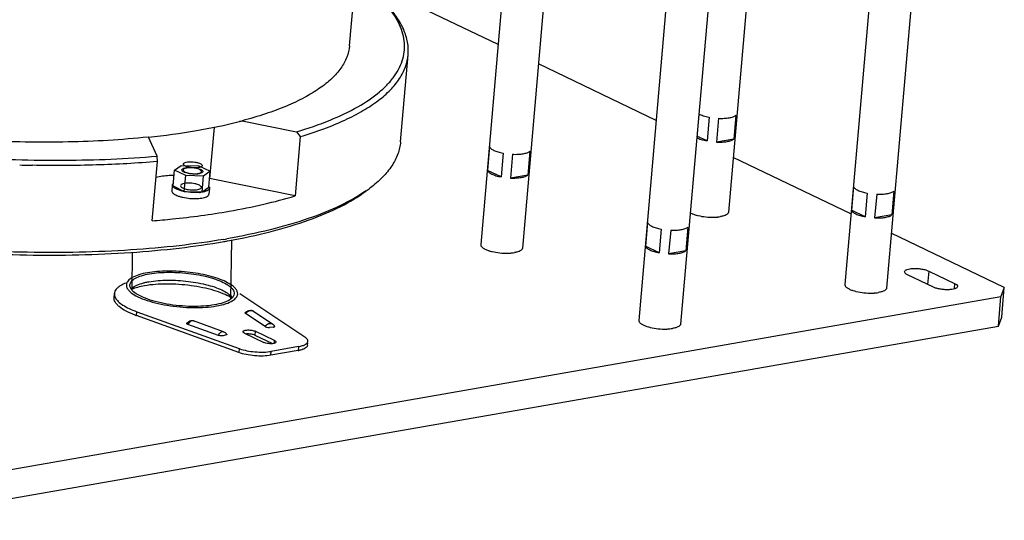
# Model space of a CAD drawing. Header units: millimetres. Extents: x -24622 to 2314, y -1603 to 2287.
# Tile 209 of 236: x 1569 to 1804, y 693 to 813. Entities that reach past the tile are written whole.
import ezdxf

# ---------------------------------------------------------------- set-up
doc = ezdxf.new("R2010")
doc.units = ezdxf.units.MM
doc.layers.add('02___PRT_ALL_AXES', color=7, linetype='Continuous')

msp = doc.modelspace()

# ---------------------------------------------------------------- linework, layer by layer
at = {"color": 7, "linetype": 'Continuous'}
for p, q in [((1647.952, 806.414), (1654.43, 881.07)), ((1683.453, 806.684), (1649.394, 823.037)), ((1647.952, 806.413), (1647.948, 806.371)), ((1660.163, 783.456), (1661.967, 804.246)), ((1721.218, 788.552), (1693.09, 802.057)), ((1622.309, 788.479), (1635.279, 785.83)), ((1733.854, 789.322), (1733.362, 783.652)), ((1736.117, 789.062), (1735.625, 783.392)), ((1740.231, 789.781), (1739.739, 784.111)), ((1615.612, 786.931), (1614.549, 774.675)), ((1635.279, 785.83), (1636.175, 784.686)), ((1599.964, 784.576), (1599.859, 784.565)), ((1602.003, 780.018), (1599.964, 784.576)), ((1636.175, 784.686), (1634.945, 770.51)), ((1733.362, 783.652), (1730.932, 784.819)), ((1739.739, 784.111), (1735.625, 783.392)), ((1681.388, 782.294), (1680.896, 776.624)), ((1691.027, 781.187), (1690.535, 775.517)), ((1600.845, 764.554), (1602.075, 778.73)), ((1602.075, 778.73), (1602.003, 780.018)), ((1684.65, 780.728), (1684.158, 775.058)), ((1686.912, 780.468), (1686.42, 774.798)), ((1767.739, 766.215), (1739.61, 779.721)), ((1605.817, 772.89), (1606.145, 776.67)), ((1606.145, 776.67), (1607.733, 777.825)), ((1608.826, 775.383), (1606.145, 776.67)), ((1607.733, 777.825), (1612.003, 777.693)), ((1612.003, 777.693), (1614.683, 776.406)), ((1614.683, 776.406), (1613.095, 775.251)), ((1614.355, 772.626), (1614.683, 776.406)), ((1684.158, 775.058), (1680.896, 776.624)), ((1608.498, 771.603), (1608.826, 775.383)), ((1613.095, 775.251), (1608.826, 775.383)), ((1612.767, 771.471), (1613.095, 775.251)), ((1634.945, 770.51), (1614.549, 774.675)), ((1690.535, 775.517), (1686.42, 774.798)), ((1605.632, 772.906), (1605.53, 771.725)), ((1605.817, 772.89), (1608.498, 771.603)), ((1608.498, 771.603), (1612.767, 771.471)), ((1612.767, 771.471), (1614.355, 772.626)), ((1614.519, 772.374), (1614.396, 770.956)), ((1768.358, 772.756), (1767.866, 767.086)), ((1777.996, 771.649), (1777.504, 765.979)), ((1771.619, 771.19), (1771.127, 765.52)), ((1773.882, 770.93), (1773.39, 765.26)), ((1771.127, 765.52), (1767.866, 767.086)), ((1777.504, 765.979), (1773.39, 765.26)), ((1719.153, 764.162), (1718.661, 758.492)), ((1722.415, 762.596), (1721.923, 756.926)), ((1724.677, 762.336), (1724.185, 756.666)), ((1728.792, 763.055), (1728.3, 757.385)), ((1619.643, 745.903), (1619.874, 759.962)), ((1804.366, 748.63), (1777.375, 761.589)), ((1721.923, 756.926), (1718.661, 758.492)), ((1728.3, 757.385), (1724.185, 756.666)), ((1596.081, 747.912), (1596.095, 757.034)), ((1787.421, 748.71), (1781.23, 751.683)), ((1786.307, 752.57), (1786.03, 749.378)), ((1786.307, 752.57), (1792.498, 749.597)), ((1792.498, 749.597), (1792.384, 748.28)), ((1804.366, 748.63), (1803.556, 746.461)), ((1803.751, 741.542), (1804.366, 748.63)), ((1538.008, 700.081), (1803.556, 746.461)), ((1591.727, 746.264), (1591.809, 747.209)), ((1637.307, 736.783), (1621.776, 747.149)), ((1802.941, 739.374), (1803.556, 746.461)), ((1597.081, 741.905), (1597.163, 742.85)), ((1621.498, 733.091), (1597.081, 741.905)), ((1597.163, 742.85), (1621.58, 734.036)), ((1627.787, 739.297), (1623.125, 742.408)), ((1625.023, 742.951), (1629.611, 739.889)), ((1802.941, 739.374), (1803.751, 741.542)), ((1537.393, 692.993), (1802.941, 739.374)), ((1616.689, 737.182), (1609.36, 739.828)), ((1617.89, 738.067), (1610.696, 740.663)), ((1629.716, 739.178), (1628.84, 739.095)), ((1629.609, 739.89), (1629.611, 739.889)), ((1618.468, 737.284), (1617.806, 737.098)), ((1622.886, 737.727), (1627.529, 735.498)), ((1625.424, 738.17), (1625.342, 737.225)), ((1625.342, 737.225), (1629.533, 735.213)), ((1630.068, 735.941), (1625.424, 738.17)), ((1621.58, 734.036), (1621.498, 733.091)), ((1635.761, 734.503), (1629.265, 733.368)), ((1630.012, 735.298), (1630.068, 735.941)), ((1635.761, 734.503), (1635.679, 733.558)), ((1637.943, 734.824), (1637.823, 734.501)), ((1637.905, 735.446), (1638.025, 735.769)), ((1637.942, 734.823), (1637.996, 735.438)), ((1635.679, 733.558), (1629.183, 732.423)), ((1629.183, 732.423), (1629.265, 733.368))]:
    msp.add_line(p, q, dxfattribs=at)
for points in [[(1623.06, 742.629), (1623.077, 742.643), (1623.138, 742.695), (1623.209, 742.754)], [(1623.209, 742.754), (1623.289, 742.815), (1623.376, 742.875), (1623.469, 742.933), (1623.569, 742.988), (1623.675, 743.037), (1623.787, 743.081), (1623.903, 743.116), (1624.025, 743.144)], [(1624.025, 743.144), (1624.15, 743.161), (1624.279, 743.168), (1624.411, 743.162), (1624.544, 743.144), (1624.678, 743.112), (1624.809, 743.066), (1624.937, 743.004), (1625.025, 742.95)], [(1609.132, 740.147), (1609.138, 740.152), (1609.182, 740.189)], [(1609.182, 740.189), (1609.244, 740.244), (1609.316, 740.306), (1609.391, 740.368), (1609.472, 740.43), (1609.559, 740.491), (1609.651, 740.547), (1609.747, 740.597), (1609.846, 740.64), (1609.948, 740.675), (1610.054, 740.703), (1610.165, 740.721), (1610.281, 740.729)], [(1610.281, 740.729), (1610.399, 740.726), (1610.518, 740.711), (1610.637, 740.683), (1610.7, 740.662)], [(1629.609, 739.89), (1629.863, 739.677), (1630.066, 739.422)], [(1617.881, 738.07), (1618.069, 737.985), (1618.231, 737.881), (1618.372, 737.763), (1618.494, 737.634), (1618.598, 737.505), (1618.611, 737.487)]]:
    msp.add_lwpolyline(points, dxfattribs=at)
for centre, radius, start, end in [((1594.821, 892.775), 107.858, 284.36357, 284.48218), ((1595.236, 891.171), 106.201, 284.48174, 284.76907), ((1578.622, 1108.192), 330.415, 268.36228, 268.75433), ((1578.561, 1105.48), 327.702, 268.75467, 268.89173), ((1633.357, 798.477), 32.556, 304.71866, 306.8401), ((1611.344, 780.401), 9.091, 275.10851, 277.1575), ((1588.696, 931.922), 174.253, 279.66062, 279.90688), ((1588.866, 926.289), 169.193, 279.90678, 280.19848), ((1599.251, 740.253), 8.615, 112.75107, 113.1592), ((1614.294, 742.272), 8.345, 57.58762, 59.10326), ((1614.693, 738.132), 9.49, 58.05177, 59.10129), ((1614.99, 738.607), 8.93, 57.2234, 58.04943), ((1605.33, 764.76), 24.298, 249.39362, 250.15445), ((1624.887, 743.201), 9.743, 250.15882, 251.22728), ((1634.184, 742.142), 8.713, 279.8819, 281.99662)]:
    msp.add_arc(centre, radius, start, end, dxfattribs=at)
for points, start_tangent, end_tangent in [([(1635.279, 785.83), (1643.322, 788.632), (1649.977, 791.833), (1655.14, 795.383), (1657.136, 797.273), (1658.732, 799.229), (1659.922, 801.244), (1660.7, 803.311), (1661.064, 805.422), (1661.013, 807.568), (1660.546, 809.741), (1659.666, 811.933), (1656.679, 816.341)], (0.9584835, 0.2851481), (-0.6523874, 0.7578857)), ([(1661.967, 804.245), (1661.827, 807.226), (1660.897, 810.254), (1659.182, 813.307), (1656.696, 816.364)], (0.0865897, 0.9962441), (-0.6847787, 0.7287511)), ([(1647.948, 806.371), (1647.311, 803.681), (1645.902, 801.082), (1643.733, 798.593), (1640.821, 796.235), (1637.191, 794.027), (1632.871, 791.988), (1627.896, 790.133), (1622.309, 788.479)], (-0.0909282, -0.9958575), (-0.9669588, -0.2549327)), ([(1636.175, 784.686), (1641.819, 786.57), (1646.833, 788.647), (1651.177, 790.902), (1654.821, 793.319), (1657.74, 795.88), (1659.914, 798.567), (1661.326, 801.362), (1661.967, 804.245)], (0.9578651, 0.2872184), (0.0865897, 0.9962441)), ([(1617.938, 760.14), (1607.244, 758.63), (1595.756, 757.601), (1571.052, 757.037), (1545.204, 758.481), (1519.656, 761.85), (1495.834, 766.958), (1484.992, 770.078), (1475.068, 773.519), (1466.204, 777.233), (1458.523, 781.167), (1452.132, 785.266), (1447.12, 789.473)], (-0.9858179, -0.1678186), (-0.7116604, 0.7025236)), ([(1447.133, 789.425), (1451.902, 785.17), (1458.102, 781.013), (1465.641, 777.017), (1474.411, 773.238), (1484.285, 769.731), (1495.12, 766.548), (1519.029, 761.331), (1544.758, 757.888), (1570.818, 756.418), (1595.703, 757.007), (1607.251, 758.067), (1617.975, 759.619)], (0.6850492, -0.7284968), (0.9850875, 0.1720541)), ([(1599.859, 784.565), (1580.725, 783.408), (1560.243, 783.744), (1539.39, 785.556), (1519.16, 788.758)], (-0.9946198, -0.1035923), (-0.9812239, 0.1928719)), ([(1599.964, 784.576), (1611.383, 786.136), (1621.577, 788.289)], (0.9945646, 0.1041215), (0.9687407, 0.2480755)), ([(1731.383, 790.135), (1731.875, 789.896), (1732.461, 789.677), (1733.854, 789.322)], (0.872135, -0.4892653), (0.9819124, -0.1893355)), ([(1736.117, 789.062), (1737.451, 789.069), (1738.638, 789.199)], (0.9991587, -0.0410115), (0.9850875, 0.1720541)), ([(1738.638, 789.199), (1739.59, 789.442), (1739.953, 789.601), (1740.231, 789.781)], (0.9850875, 0.1720541), (0.7782275, 0.6279825)), ([(1510.278, 786.08), (1532.937, 782.159), (1556.52, 779.78), (1579.911, 779.055), (1602.003, 780.018)], (0.9781922, -0.2077019), (0.9963789, 0.0850243)), ([(1660.163, 783.456), (1659.511, 780.543), (1658.072, 777.72), (1655.855, 775.006), (1652.877, 772.423)], (-0.0863995, -0.9962606), (-0.8002173, -0.5997102)), ([(1730.891, 784.465), (1731.383, 784.226), (1731.969, 784.007), (1733.362, 783.652)], (0.872135, -0.4892653), (0.9819124, -0.1893355)), ([(1735.625, 783.392), (1736.959, 783.399), (1738.146, 783.529)], (0.9991587, -0.0410115), (0.9850875, 0.1720541)), ([(1738.146, 783.529), (1739.098, 783.772), (1739.461, 783.931), (1739.739, 784.111)], (0.9850875, 0.1720541), (0.7782275, 0.6279825)), ([(1681.388, 782.294), (1681.515, 782.068), (1681.735, 781.842), (1682.043, 781.621), (1682.433, 781.409), (1683.43, 781.028), (1684.65, 780.728)], (0.3335022, -0.9427493), (0.9819124, -0.1893355)), ([(1689.434, 780.605), (1690.385, 780.848), (1690.748, 781.007), (1691.027, 781.187)], (0.9850875, 0.1720541), (0.7782275, 0.6279825)), ([(1602.075, 778.73), (1587.513, 777.912), (1572.222, 777.839)], (-0.9964826, -0.0837996), (-0.9998129, 0.0193409)), ([(1608.319, 778.024), (1608.323, 778.242), (1608.542, 778.438), (1608.936, 778.581), (1609.535, 778.673), (1610.247, 778.687), (1611.034, 778.614), (1611.843, 778.435), (1612.436, 778.188), (1612.755, 777.887)], (-0.4082794, 0.912857), (0.4082794, -0.912857)), ([(1686.912, 780.468), (1688.246, 780.475), (1689.434, 780.605)], (0.9991587, -0.0410115), (0.9850875, 0.1720541)), ([(1609.497, 775.871), (1608.84, 776.045), (1608.319, 776.272), (1608.013, 776.513), (1607.927, 776.781), (1608.114, 777.023), (1608.587, 777.221), (1609.386, 777.342), (1610.322, 777.339), (1611.331, 777.205)], (-0.9797824, 0.2000663), (0.9797824, -0.2000663)), ([(1608.222, 776.728), (1608.306, 776.511), (1608.422, 776.402), (1608.584, 776.296), (1609.032, 776.104), (1609.607, 775.951)], (-0.0850373, -0.9963778), (0.9797824, -0.2000663)), ([(1611.221, 777.125), (1610.188, 777.251), (1609.676, 777.254), (1609.206, 777.216), (1608.805, 777.139), (1608.497, 777.027), (1608.222, 776.728)], (-0.9797824, 0.2000663), (-0.0850373, -0.9963778)), ([(1612.755, 777.887), (1612.751, 777.67), (1612.532, 777.474), (1612.138, 777.33), (1611.539, 777.238), (1610.827, 777.224), (1610.04, 777.298), (1609.231, 777.477), (1608.638, 777.724), (1608.319, 778.024)], (0.4082794, -0.912857), (-0.4082794, 0.912857)), ([(1611.331, 777.205), (1611.988, 777.031), (1612.509, 776.805), (1612.815, 776.563), (1612.901, 776.296), (1612.714, 776.054), (1612.241, 775.856), (1611.442, 775.735), (1610.506, 775.738), (1609.497, 775.871)], (0.9797824, -0.2000663), (-0.9797824, 0.2000663)), ([(1609.607, 775.951), (1610.64, 775.826), (1611.152, 775.823), (1611.622, 775.861), (1612.023, 775.938), (1612.331, 776.05), (1612.606, 776.349)], (0.9797824, -0.2000663), (0.0850373, 0.9963778)), ([(1612.606, 776.349), (1612.522, 776.566), (1612.406, 776.675), (1612.244, 776.781), (1611.796, 776.973), (1611.221, 777.125)], (0.0850373, 0.9963778), (-0.9797824, 0.2000663)), ([(1680.896, 776.624), (1681.023, 776.398), (1681.243, 776.172), (1681.551, 775.951), (1681.941, 775.739), (1682.938, 775.358), (1684.158, 775.058)], (0.3335022, -0.9427493), (0.9819124, -0.1893355)), ([(1606.036, 775.416), (1604.863, 775.362), (1601.702, 774.957)], (-0.9996126, -0.0278342), (-0.9797535, -0.2002077)), ([(1686.42, 774.798), (1687.754, 774.805), (1688.942, 774.935)], (0.9991587, -0.0410115), (0.9850875, 0.1720541)), ([(1688.942, 774.935), (1689.893, 775.178), (1690.256, 775.337), (1690.535, 775.517)], (0.9850875, 0.1720541), (0.7782275, 0.6279825)), ([(1605.53, 771.726), (1605.591, 771.445), (1605.82, 771.16), (1606.208, 770.881), (1606.741, 770.621), (1607.398, 770.388), (1608.153, 770.191), (1609.84, 769.937), (1611.546, 769.897), (1612.324, 769.96), (1613.011, 770.076), (1613.581, 770.241), (1614.012, 770.448), (1614.287, 770.69), (1614.396, 770.956)], (-0.0870373, -0.996205), (0.08727, 0.9961847)), ([(1605.711, 772.867), (1605.681, 772.937), (1605.653, 773.144)], (-0.4482747, 0.8938959), (0.0870462, 0.9962043)), ([(1605.653, 773.144), (1605.669, 773.228), (1605.813, 773.47)], (0.0870462, 0.9962043), (0.6827158, 0.730684)), ([(1607.102, 771.945), (1606.192, 772.386), (1605.893, 772.625), (1605.711, 772.867)], (-0.9384763, 0.3453437), (-0.4482747, 0.8938959)), ([(1608.305, 771.603), (1607.981, 771.678), (1607.102, 771.945)], (-0.977092, 0.2128175), (-0.9384763, 0.3453437)), ([(1611.003, 773.425), (1610.261, 773.537), (1609.482, 773.576), (1608.792, 773.538), (1608.169, 773.415), (1607.754, 773.22), (1607.595, 772.958), (1607.783, 772.635), (1608.315, 772.338), (1609.169, 772.091)], (-0.9797824, 0.2000663), (0.9797824, -0.2000663)), ([(1611.125, 771.303), (1608.985, 771.475), (1608.305, 771.603)], (-0.9999992, 0.001233), (-0.977092, 0.2128175)), ([(1609.169, 772.091), (1609.911, 771.98), (1610.69, 771.941), (1611.381, 771.979), (1612.003, 772.101), (1612.418, 772.297), (1612.578, 772.559), (1612.389, 772.882), (1611.857, 773.179), (1611.003, 773.425)], (0.9797824, -0.2000663), (-0.9797824, 0.2000663)), ([(1614.519, 772.373), (1613.947, 771.761), (1613.653, 771.64), (1613.307, 771.535), (1612.477, 771.381)], (-0.0872517, -0.9961863), (-0.9921527, -0.1250322)), ([(1614.396, 772.755), (1614.462, 772.647)], (0.5831572, -0.8123593), (0.444529, -0.8957645)), ([(1614.462, 772.647), (1614.492, 772.578), (1614.519, 772.373)], (0.444529, -0.8957645), (-0.0872517, -0.9961863)), ([(1651.899, 771.718), (1645.771, 768.207), (1638.105, 765.096), (1629.023, 762.435), (1618.676, 760.267)], (-0.8216946, -0.5699281), (-0.9850875, -0.1720541)), ([(1618.823, 759.77), (1629.247, 762.025), (1638.327, 764.792), (1645.909, 768.023), (1651.863, 771.663)], (0.9841988, 0.1770671), (0.8002665, 0.5996445)), ([(1768.358, 772.756), (1768.485, 772.53), (1768.704, 772.304), (1769.012, 772.083), (1769.403, 771.871), (1770.4, 771.49), (1771.619, 771.19)], (0.3335022, -0.9427493), (0.9819124, -0.1893355)), ([(1776.403, 771.067), (1777.354, 771.31), (1777.718, 771.469), (1777.996, 771.649)], (0.9850875, 0.1720541), (0.7782275, 0.6279825)), ([(1612.154, 771.346), (1611.906, 771.327), (1611.125, 771.303)], (-0.995989, -0.0894761), (-0.9999992, 0.001233)), ([(1619.25, 766.882), (1627.478, 768.542), (1634.945, 770.51)], (0.9850875, 0.1720541), (0.9578651, 0.2872184)), ([(1773.882, 770.93), (1775.215, 770.937), (1776.403, 771.067)], (0.9991587, -0.0410115), (0.9850875, 0.1720541)), ([(1600.845, 764.554), (1605.661, 765.008), (1619.25, 766.882)], (0.9964826, 0.0837996), (0.9850875, 0.1720541)), ([(1767.866, 767.086), (1767.993, 766.86), (1768.212, 766.634), (1768.52, 766.413), (1768.911, 766.201), (1769.908, 765.82), (1771.127, 765.52)], (0.3335022, -0.9427493), (0.9819124, -0.1893355)), ([(1773.39, 765.26), (1774.723, 765.267), (1775.911, 765.397)], (0.9991587, -0.0410115), (0.9850875, 0.1720541)), ([(1775.911, 765.397), (1776.862, 765.64), (1777.226, 765.799), (1777.504, 765.979)], (0.9850875, 0.1720541), (0.7782275, 0.6279825)), ([(1719.153, 764.162), (1719.28, 763.936), (1719.5, 763.71), (1719.808, 763.489), (1720.198, 763.277), (1721.195, 762.896), (1722.415, 762.596)], (0.3335022, -0.9427493), (0.9819124, -0.1893355)), ([(1724.677, 762.336), (1726.011, 762.343), (1727.199, 762.473)], (0.9991587, -0.0410115), (0.9850875, 0.1720541)), ([(1727.199, 762.473), (1728.15, 762.716), (1728.513, 762.875), (1728.792, 763.055)], (0.9850875, 0.1720541), (0.7782275, 0.6279825)), ([(1718.661, 758.492), (1718.788, 758.266), (1719.008, 758.04), (1719.316, 757.819), (1719.706, 757.607), (1720.703, 757.226), (1721.923, 756.926)], (0.3335022, -0.9427493), (0.9819124, -0.1893355)), ([(1726.707, 756.803), (1727.658, 757.046), (1728.021, 757.205), (1728.3, 757.385)], (0.9850875, 0.1720541), (0.7782275, 0.6279825)), ([(1724.185, 756.666), (1725.519, 756.673), (1726.707, 756.803)], (0.9991587, -0.0410115), (0.9850875, 0.1720541)), ([(1780.531, 752.407), (1780.707, 752.702), (1780.904, 752.832), (1781.168, 752.944), (1781.869, 753.111), (1782.745, 753.186), (1783.717, 753.163), (1784.693, 753.044), (1785.584, 752.84), (1786.307, 752.57)], (0.0871813, 0.9961925), (0.9014752, -0.4328308)), ([(1599.693, 752.155), (1597.632, 751.666), (1596.061, 751.013), (1595.484, 750.634), (1595.054, 750.225), (1594.779, 749.793), (1594.66, 749.341)], (-0.9850875, -0.1720541), (-0.086234, -0.9962749)), ([(1595.501, 749.268), (1595.612, 749.691), (1595.87, 750.097), (1596.272, 750.479), (1596.813, 750.834), (1598.285, 751.446), (1600.216, 751.904)], (0.0862343, 0.9962749), (0.9850875, 0.1720541)), ([(1618.855, 749.766), (1617.087, 750.557), (1614.94, 751.25), (1609.879, 752.232), (1604.503, 752.551), (1601.974, 752.441), (1599.693, 752.155)], (-0.882118, 0.4710286), (-0.9850875, -0.1720541)), ([(1600.052, 750.014), (1604.497, 750.385), (1609.466, 750.102), (1614.17, 749.211), (1616.181, 748.579), (1617.853, 747.854)], (0.9850875, 0.1720541), (0.8890932, -0.4577262)), ([(1600.216, 751.904), (1602.437, 752.179), (1604.905, 752.276), (1610.131, 751.928), (1614.973, 750.921), (1616.977, 750.222), (1618.579, 749.433)], (0.9850875, 0.1720541), (0.8579829, -0.5136782)), ([(1781.23, 751.683), (1780.92, 751.857), (1780.695, 752.04), (1780.531, 752.407)], (-0.9014752, 0.4328308), (0.0871813, 0.9961925)), ([(1594.466, 749.674), (1593.367, 749.143), (1592.726, 748.702), (1592.249, 748.229), (1591.943, 747.729), (1591.809, 747.209)], (-0.9278684, -0.3729077), (-0.0866872, -0.9962356)), ([(1594.66, 749.341), (1594.786, 748.623), (1595.279, 747.893)], (-0.086234, -0.9962749), (0.6789406, -0.7341932)), ([(1596.081, 747.912), (1595.619, 748.596), (1595.501, 749.268)], (-0.6788517, 0.7342754), (0.0862343, 0.9962749)), ([(1595.794, 748.305), (1595.845, 748.358), (1596.016, 748.514)], (0.6859433, 0.727655), (0.7642876, 0.6448755)), ([(1599, 749.042), (1597.32, 748.671), (1595.92, 748.197)], (-0.9848533, -0.1733896), (-0.9221877, -0.3867425)), ([(1596.016, 748.514), (1597.141, 749.19), (1598.748, 749.735)], (0.7642876, 0.6448755), (0.9682148, 0.2501201)), ([(1615.693, 744.473), (1613.131, 744.172), (1610.269, 744.106), (1607.272, 744.276), (1604.314, 744.674), (1601.568, 745.277), (1599.194, 746.048), (1597.329, 746.944), (1596.081, 747.912)], (-0.9850875, -0.1720541), (-0.6788517, 0.7342754)), ([(1598.748, 749.735), (1599.058, 749.812), (1600.052, 750.014)], (0.9682148, 0.2501201), (0.9850875, 0.1720541)), ([(1619.567, 746.275), (1617.772, 747.159), (1615.528, 747.942), (1612.933, 748.588), (1610.104, 749.07), (1604.251, 749.459), (1599, 749.042)], (-0.8580229, 0.5136114), (-0.9853122, -0.1707626)), ([(1618.767, 749.317), (1619.51, 748.771), (1620.036, 748.213), (1620.338, 747.656), (1620.407, 747.108)], (0.8440954, -0.5361931), (-0.0862343, -0.9962749)), ([(1621.248, 747.035), (1621.138, 747.718), (1620.693, 748.412), (1619.925, 749.101), (1618.855, 749.766)], (0.086234, 0.9962749), (-0.882118, 0.4710286)), ([(1793.197, 748.873), (1793.021, 748.577), (1792.824, 748.448), (1792.561, 748.336), (1791.86, 748.169), (1790.983, 748.094), (1790.011, 748.117), (1789.035, 748.236), (1788.144, 748.44), (1787.421, 748.71)], (-0.0871813, -0.9961925), (-0.9014752, 0.4328308)), ([(1792.498, 749.597), (1792.808, 749.423), (1793.033, 749.24), (1793.197, 748.873)], (0.9014752, -0.4328308), (-0.0871813, -0.9961925)), ([(1596.778, 742.017), (1594.573, 743.001), (1592.954, 744.069), (1592.387, 744.62), (1591.991, 745.173), (1591.77, 745.724), (1591.727, 746.264)], (-0.9360004, 0.3519989), (0.0866875, 0.9962356)), ([(1591.809, 747.209), (1591.845, 746.7), (1592.039, 746.181)], (-0.0866872, -0.9962356), (0.4634512, -0.8861224)), ([(1592.039, 746.181), (1592.717, 745.302), (1593.82, 744.438), (1595.317, 743.613), (1597.163, 742.85)], (0.4634512, -0.8861224), (0.940592, -0.3395389)), ([(1595.279, 747.893), (1595.506, 747.668)], (0.6789406, -0.7341932), (0.7338574, -0.6793036)), ([(1595.506, 747.668), (1596.939, 746.672), (1598.978, 745.76), (1601.512, 744.982), (1604.401, 744.38), (1610.595, 743.827), (1613.56, 743.907), (1616.216, 744.222)], (0.7338574, -0.6793036), (0.9850875, 0.1720541)), ([(1619.34, 745.689), (1617.802, 744.988), (1615.693, 744.473)], (-0.8422644, -0.5390647), (-0.9850875, -0.1720541)), ([(1617.853, 747.854), (1619.003, 747.154), (1619.793, 746.425)], (0.8890932, -0.4577262), (0.6325733, -0.7745005)), ([(1619.643, 745.903), (1619.572, 745.848), (1619.34, 745.689)], (-0.785775, -0.6185125), (-0.8422644, -0.5390647)), ([(1620.407, 747.108), (1620.187, 746.483), (1619.643, 745.903)], (-0.0862343, -0.9962749), (-0.785775, -0.6185125)), ([(1619.793, 746.425), (1619.937, 746.233)], (0.6325733, -0.7745005), (0.5608714, -0.8279029)), ([(1620.106, 745.518), (1620.575, 745.868), (1620.924, 746.239), (1621.149, 746.63), (1621.248, 747.035)], (0.8426639, 0.5384399), (0.086234, 0.9962749)), ([(1616.216, 744.222), (1618.465, 744.771), (1620.106, 745.518)], (0.9850875, 0.1720541), (0.8426639, 0.5384399)), ([(1623.125, 742.408), (1623.058, 742.465), (1623.023, 742.522), (1623.023, 742.577), (1623.059, 742.629)], (-0.8318178, 0.5550488), (0.7484791, 0.6631584)), ([(1623.555, 742.809), (1623.434, 742.717), (1623.125, 742.408)], (-0.8184594, -0.5745644), (-0.6364569, -0.7713123)), ([(1625.023, 742.951), (1624.326, 743.11), (1623.555, 742.809)], (-0.8319358, 0.5548719), (-0.8184594, -0.5745644)), ([(1609.36, 739.828), (1609.193, 739.904), (1609.091, 739.988), (1609.069, 740.072), (1609.131, 740.147)], (-0.9406576, 0.3393571), (0.8407633, 0.5414028)), ([(1609.723, 740.275), (1609.36, 739.828)], (-0.7055674, -0.7086429), (-0.5619856, -0.827147)), ([(1610.7, 740.662), (1610.231, 740.633), (1609.723, 740.275)], (-0.9404494, 0.3399338), (-0.7055674, -0.7086429)), ([(1627.787, 739.297), (1628.125, 739.729), (1628.605, 740.009), (1629.131, 740.067), (1629.609, 739.89)], (0.4620065, 0.8868766), (0.8331117, -0.5531048)), ([(1627.787, 739.297), (1627.977, 739.205), (1628.24, 739.134), (1628.84, 739.095)], (0.8314006, -0.5556736), (0.9955775, 0.0939442)), ([(1629.716, 739.178), (1629.904, 739.213), (1630.029, 739.271), (1630.084, 739.343), (1630.066, 739.422)], (0.9955775, 0.0939442), (-0.5485831, 0.836096)), ([(1616.689, 737.182), (1616.889, 737.602), (1617.19, 737.927), (1617.538, 738.091), (1617.882, 738.069)], (0.2997174, 0.954028), (0.9409804, -0.3384611)), ([(1617.806, 737.098), (1617.554, 737.062), (1617.252, 737.068), (1616.689, 737.182)], (-0.9627013, -0.2705663), (-0.9406461, 0.339389)), ([(1618.611, 737.487), (1618.636, 737.429), (1618.621, 737.374), (1618.565, 737.324), (1618.468, 737.284)], (0.5999791, -0.8000157), (-0.9627013, -0.2705663)), ([(1622.886, 737.727), (1622.731, 737.814), (1622.619, 737.906), (1622.536, 738.09)], (-0.9014752, 0.4328308), (0.0884041, 0.9960847)), ([(1622.536, 738.09), (1622.625, 738.237), (1622.856, 738.358), (1623.206, 738.441), (1623.644, 738.478), (1624.13, 738.467), (1624.618, 738.407), (1625.063, 738.305), (1625.424, 738.17)], (0.0884041, 0.9960847), (0.9014752, -0.4328308)), ([(1623.631, 737.535), (1623.398, 737.525), (1623.324, 737.52)], (-0.9999217, -0.0125122), (-0.9961233, -0.0879679)), ([(1625.342, 737.225), (1624.57, 737.456), (1623.631, 737.535)], (-0.9014752, 0.4328308), (-0.9999217, -0.0125122)), ([(1638.024, 735.769), (1637.995, 736.02), (1637.76, 736.404), (1637.307, 736.783)], (0.0858451, 0.9963085), (-0.8317444, 0.5551587)), ([(1621.752, 733.976), (1623.455, 733.53), (1625.383, 733.259)], (0.94676, -0.3219401), (0.9962457, -0.0865706)), ([(1629.804, 735.236), (1629.242, 735.188), (1628.612, 735.221), (1628.011, 735.33), (1627.529, 735.498)], (-0.9851063, -0.1719462), (-0.9014752, 0.4328308)), ([(1630.417, 735.578), (1630.246, 735.375), (1630.055, 735.296), (1629.804, 735.236)], (-0.0884041, -0.9960847), (-0.9851063, -0.1719462)), ([(1630.068, 735.941), (1630.223, 735.854), (1630.335, 735.762), (1630.417, 735.578)], (0.9014752, -0.4328308), (-0.0884041, -0.9960847)), ([(1635.761, 734.503), (1636.743, 734.74), (1637.471, 735.061)], (0.9850875, 0.1720541), (0.8540824, 0.5201377)), ([(1636.658, 733.794), (1636.503, 733.746), (1635.995, 733.619)], (-0.9508822, -0.3095531), (-0.9780671, -0.2082902)), ([(1637.823, 734.501), (1637.387, 734.115), (1636.658, 733.794)], (-0.5610964, -0.8277505), (-0.9508822, -0.3095531)), ([(1637.471, 735.061), (1637.608, 735.152), (1637.905, 735.446)], (0.8540824, 0.5201377), (0.5610964, 0.8277505)), ([(1625.301, 732.314), (1623.267, 732.606), (1621.498, 733.091)], (-0.9962457, 0.0865706), (-0.940592, 0.3395389)), ([(1629.183, 732.423), (1627.356, 732.251), (1625.301, 732.314)], (-0.9850875, -0.1720541), (-0.9962457, 0.0865706)), ([(1625.383, 733.259), (1627.438, 733.196), (1629.265, 733.368)], (0.9962457, -0.0865706), (0.9850875, 0.1720541))]:
    msp.add_spline(points, degree=3, dxfattribs=dict(at, start_tangent=start_tangent, end_tangent=end_tangent))
at = {"layer": '02___PRT_ALL_AXES', "color": 7, "linetype": 'Continuous'}
for p, q in [((1744.674, 838.086), (1738.474, 766.628)), ((1685.867, 834.499), (1679.307, 758.898)), ((1695.829, 833.634), (1689.27, 758.034)), ((1772.836, 824.96), (1766.277, 749.36)), ((1782.799, 824.096), (1776.239, 748.495)), ((1723.632, 816.366), (1717.072, 740.766)), ((1733.594, 815.502), (1727.035, 739.901))]:
    msp.add_line(p, q, dxfattribs=at)
for centre, radius, start, end in [((1733.133, 774.323), 8.707, 250.9159, 252.55256), ((1733.578, 775.742), 10.195, 252.5603, 255.68388), ((1733.973, 777.23), 11.734, 255.60819, 256.41282), ((1734.704, 778.36), 12.935, 271.38706, 273.40523), ((1734.754, 777.415), 11.988, 273.43459, 273.69156), ((1734.777, 777.074), 11.647, 273.68846, 274.56359), ((1683.928, 765.729), 8.707, 250.9159, 252.55256), ((1684.373, 767.148), 10.195, 252.5603, 255.68388), ((1684.769, 768.636), 11.734, 255.60819, 256.41282), ((1685.5, 769.766), 12.935, 271.38706, 273.40523), ((1685.55, 768.821), 11.988, 273.43459, 273.69156), ((1685.572, 768.48), 11.647, 273.68846, 274.56359), ((1770.898, 756.191), 8.707, 250.9159, 252.55256), ((1771.342, 757.61), 10.195, 252.5603, 255.68388), ((1771.738, 759.098), 11.734, 255.60819, 256.41282), ((1772.469, 760.227), 12.935, 271.38706, 273.40523), ((1772.519, 759.282), 11.988, 273.43459, 273.69156), ((1772.542, 758.942), 11.647, 273.68846, 274.56359), ((1721.693, 747.597), 8.707, 250.9159, 252.55256), ((1722.138, 749.016), 10.195, 252.5603, 255.68388), ((1722.533, 750.504), 11.734, 255.60819, 256.41282), ((1723.264, 751.633), 12.935, 271.38706, 273.40523), ((1723.314, 750.688), 11.988, 273.43459, 273.69156), ((1723.337, 750.348), 11.647, 273.68846, 274.56359)]:
    msp.add_arc(centre, radius, start, end, dxfattribs=at)
for points, start_tangent, end_tangent in [([(1729.312, 766.522), (1729.524, 766.409), (1730.286, 766.094)], (0.8688515, -0.4950727), (0.9449957, -0.3270828)), ([(1731.217, 765.825), (1733.086, 765.509), (1735.017, 765.429)], (0.9720005, -0.2349786), (0.9997032, 0.0243618)), ([(1735.703, 765.464), (1735.936, 765.485), (1736.589, 765.574)], (0.9968249, 0.0796244), (0.9850875, 0.1720541)), ([(1738.474, 766.627), (1738.43, 766.458), (1738.326, 766.296), (1738.165, 766.143), (1737.949, 766.001), (1737.36, 765.757), (1736.589, 765.574)], (-0.0867992, -0.9962258), (-0.9850875, -0.1720541)), ([(1679.307, 758.898), (1679.323, 758.719), (1679.402, 758.536), (1679.542, 758.352), (1679.743, 758.17), (1680.312, 757.819), (1681.081, 757.5)], (-0.0867992, -0.9962258), (0.9449957, -0.3270828)), ([(1689.27, 758.033), (1689.225, 757.864), (1689.122, 757.702), (1688.961, 757.549), (1688.745, 757.407), (1688.156, 757.163), (1687.384, 756.98)], (-0.0867992, -0.9962258), (-0.9850875, -0.1720541)), ([(1682.012, 757.231), (1683.881, 756.915), (1685.813, 756.835)], (0.9720005, -0.2349786), (0.9997032, 0.0243618)), ([(1686.499, 756.87), (1686.731, 756.891), (1687.384, 756.98)], (0.9968249, 0.0796244), (0.9850875, 0.1720541)), ([(1766.277, 749.36), (1766.293, 749.181), (1766.371, 748.998), (1766.512, 748.814), (1766.712, 748.632), (1767.281, 748.281), (1768.051, 747.962)], (-0.0867992, -0.9962258), (0.9449957, -0.3270828)), ([(1776.239, 748.495), (1776.194, 748.326), (1776.091, 748.164), (1775.93, 748.011), (1775.714, 747.869), (1775.125, 747.624), (1774.353, 747.441)], (-0.0867992, -0.9962258), (-0.9850875, -0.1720541)), ([(1768.981, 747.692), (1770.851, 747.376), (1772.782, 747.296)], (0.9720005, -0.2349786), (0.9997032, 0.0243618)), ([(1773.468, 747.332), (1773.701, 747.353), (1774.353, 747.441)], (0.9968249, 0.0796244), (0.9850875, 0.1720541)), ([(1717.072, 740.766), (1717.088, 740.587), (1717.167, 740.404), (1717.307, 740.22), (1717.507, 740.038), (1718.077, 739.687), (1718.846, 739.368)], (-0.0867992, -0.9962258), (0.9449957, -0.3270828)), ([(1719.777, 739.098), (1721.646, 738.782), (1723.577, 738.703)], (0.9720005, -0.2349786), (0.9997032, 0.0243618)), ([(1724.264, 738.738), (1724.496, 738.759), (1725.149, 738.847)], (0.9968249, 0.0796244), (0.9850875, 0.1720541)), ([(1727.035, 739.901), (1726.99, 739.732), (1726.887, 739.57), (1726.726, 739.417), (1726.509, 739.275), (1725.921, 739.03), (1725.149, 738.847)], (-0.0867992, -0.9962258), (-0.9850875, -0.1720541))]:
    msp.add_spline(points, degree=3, dxfattribs=dict(at, start_tangent=start_tangent, end_tangent=end_tangent))

doc.saveas('drawing.dxf')
